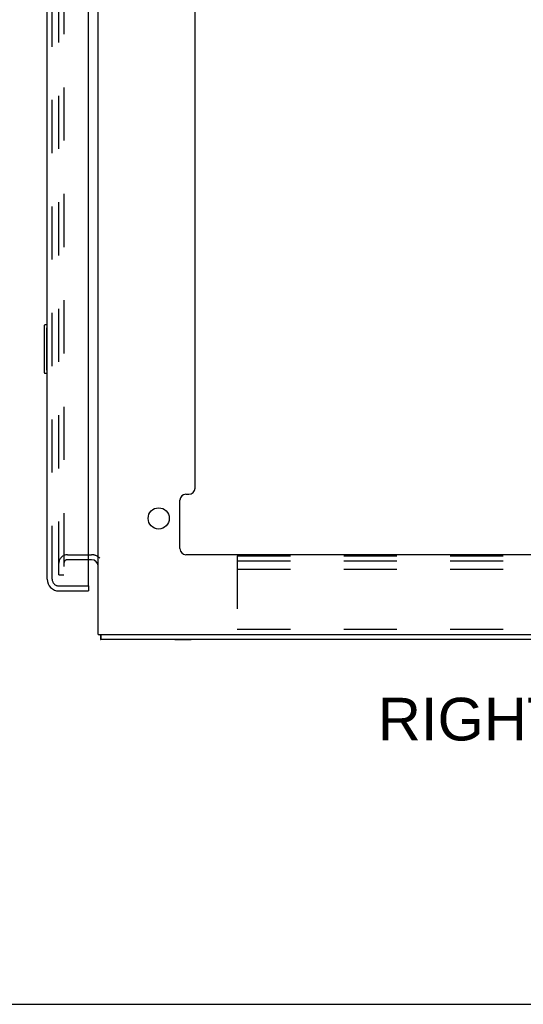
# Model space of a CAD drawing. Header units: inches. Extents: x 0 to 200, y 0 to 129.
# Tile 36 of 44: x 119 to 129, y 0 to 20. Entities that reach past the tile are written whole.
import ezdxf

# ---------------------------------------------------------------- set-up
doc = ezdxf.new("R2010")
doc.units = ezdxf.units.IN
doc.header["$LTSCALE"] = 11
doc.header["$MEASUREMENT"] = 0
doc.linetypes.add('HIDDEN', pattern=[0.2, 0.1, -0.1])
doc.layers.get('0').update_dxf_attribs({"linetype": 'CONTINUOUS'})
for name, color, linetype in [('DEFAULT_2', 8, 'HIDDEN'), ('DIMENSIONS', 7, 'CONTINUOUS'), ('DOOR_ASSEMBLY', 7, 'CONTINUOUS')]:
    doc.layers.add(name, color=color, linetype=linetype)
doc.styles.get("Standard").update_dxf_attribs({"font": 'arial.ttf'})

msp = doc.modelspace()

# ---------------------------------------------------------------- linework, layer by layer
at = {"color": 3, "linetype": 'Continuous'}
for p, q in [((120.328, 7.645), (120.328, 86.177)), ((122.328, 10.666), (122.328, 33.998)), ((122.016, 9.416), (122.016, 10.416)), ((122.141, 10.541), (122.203, 10.541)), ((120.185, 9.187), (120.124, 9.187)), ((140.515, 9.291), (122.141, 9.291)), ((120.328, 7.645), (142.328, 7.645)), ((142.276, 7.541), (120.38, 7.541))]:
    msp.add_line(p, q, dxfattribs=at)
at = {"color": 7, "linetype": 'Continuous'}
for p, q in [((120.289, 9.145), (120.288, 9.145)), ((120.38, 7.645), (120.38, 7.541)), ((121.909, 7.537), (121.909, 7.541)), ((121.909, 7.537), (122.246, 7.537)), ((122.246, 7.537), (122.246, 7.541)), ((0, 0), (200, 0))]:
    msp.add_line(p, q, dxfattribs=at)
at = {"color": 3, "linetype": 'Continuous'}
for points in [[(120.367, 7.645), (120.368, 7.641), (120.369, 7.636), (120.37, 7.63), (120.37, 7.625), (120.371, 7.619), (120.371, 7.614), (120.371, 7.608), (120.371, 7.603), (120.371, 7.597)], [(120.371, 7.597), (120.372, 7.587), (120.372, 7.583), (120.372, 7.574)], [(120.372, 7.574), (120.372, 7.571), (120.372, 7.567), (120.372, 7.564), (120.372, 7.56), (120.373, 7.557), (120.373, 7.554), (120.373, 7.552), (120.374, 7.55), (120.374, 7.548), (120.375, 7.547), (120.375, 7.545), (120.376, 7.544), (120.376, 7.543), (120.377, 7.542), (120.378, 7.542), (120.379, 7.541), (120.38, 7.541)]]:
    msp.add_lwpolyline(points, dxfattribs=at)
msp.add_circle((121.578, 10.041), 0.219, dxfattribs=at)
for centre, radius, start, end in [((122.203, 10.666), 0.125, 270, 360), ((122.141, 10.416), 0.125, 90, 180), ((122.141, 9.416), 0.125, 180, 270), ((120.185, 9.045), 0.142, 0, 90)]:
    msp.add_arc(centre, radius, start, end, dxfattribs=at)
at = {"layer": 'DEFAULT_2', "color": 8, "linetype": 'HIDDEN'}
for p, q in [((119.515, 8.875), (119.515, 84.948)), ((119.619, 84.948), (119.619, 8.875)), ((119.689, 9.291), (120.185, 9.291)), ((120.124, 9.187), (119.689, 9.187)), ((123.203, 9.27), (142.203, 9.27)), ((123.203, 9.27), (123.203, 7.645)), ((123.203, 9.166), (142.203, 9.166)), ((123.203, 8.989), (142.203, 8.989)), ((119.515, 8.875), (119.619, 8.875)), ((123.203, 7.749), (142.203, 7.749))]:
    msp.add_line(p, q, dxfattribs=at)
for centre, radius, start, end in [((119.689, 9.117), 0.174, 90, 180), ((119.689, 9.117), 0.07, 90, 180), ((120.185, 9.045), 0.246, 44.2241, 90)]:
    msp.add_arc(centre, radius, start, end, dxfattribs=at)
at = {"layer": 'DOOR_ASSEMBLY', "color": 3, "linetype": 'Continuous'}
for p, q in [((120.124, 8.665), (120.124, 85.157)), ((119.27, 8.788), (119.27, 85.035)), ((119.516, 8.541), (120.124, 8.541))]:
    msp.add_line(p, q, dxfattribs=at)
at = {"layer": 'DOOR_ASSEMBLY', "color": 8, "linetype": 'HIDDEN'}
for p, q in [((119.374, 8.788), (119.374, 85.035)), ((119.516, 8.645), (120.104, 8.645))]:
    msp.add_line(p, q, dxfattribs=at)
at = {"layer": 'DOOR_ASSEMBLY', "color": 7, "linetype": 'Continuous'}
for p, q in [((119.27, 14.041), (119.225, 14.041)), ((119.21, 14.026), (119.21, 13.056)), ((119.257, 13.941), (119.257, 13.141)), ((119.225, 13.041), (119.27, 13.041)), ((120.104, 8.645), (120.124, 8.645)), ((120.124, 8.645), (120.124, 8.541))]:
    msp.add_line(p, q, dxfattribs=at)
for points in [[(119.255, 13.977), (119.255, 13.972), (119.256, 13.966), (119.256, 13.96), (119.256, 13.954), (119.257, 13.948), (119.257, 13.941)], [(119.257, 13.141), (119.257, 13.135), (119.256, 13.129), (119.256, 13.123), (119.256, 13.117), (119.255, 13.111), (119.255, 13.105)]]:
    msp.add_lwpolyline(points, dxfattribs=at)
for centre, start, end in [((119.225, 14.026), 90, 180), ((119.255, 14.026), 0, 90), ((119.225, 13.056), 180, 270), ((119.255, 13.056), 270, 360)]:
    msp.add_arc(centre, 0.015, start, end, dxfattribs=at)
at = {"layer": 'DOOR_ASSEMBLY', "color": 3, "linetype": 'Continuous'}
for centre, radius, start, end in [((119.516, 8.788), 0.246, 180, 270), ((120.104, 8.665), 0.02, 270, 360)]:
    msp.add_arc(centre, radius, start, end, dxfattribs=at)
at = {"layer": 'DOOR_ASSEMBLY', "color": 8, "linetype": 'HIDDEN'}
msp.add_arc((119.516, 8.788), 0.142, 180, 270, dxfattribs=at)

# ---------------------------------------------------------------- texts
at = {"layer": 'DIMENSIONS', "color": 2, "linetype": 'Continuous', "insert": (131.383, 6.334), "char_height": 0.88235, "width": 10.52263, "attachment_point": 2, "line_spacing_factor": 0.9}
msp.add_mtext('RIGHT SIDE VIEW', dxfattribs=at)

doc.saveas('drawing.dxf')
